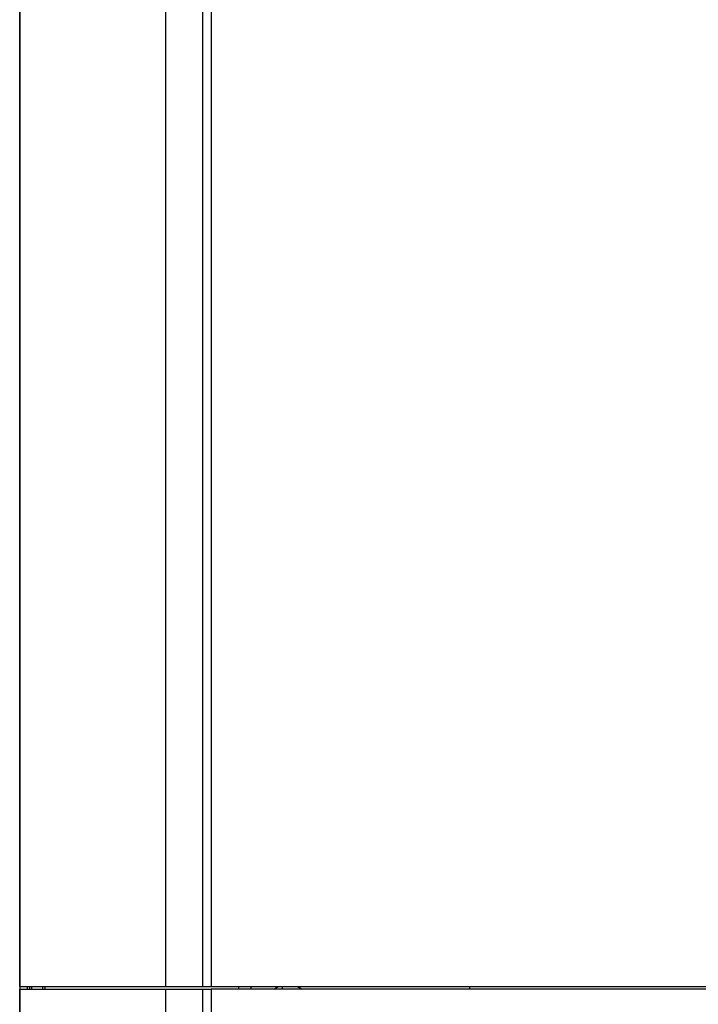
# Model space of a CAD drawing. Header units: millimetres. Extents: x 0 to 423, y 0 to 297.
# Tile 8 of 34: x 98 to 125, y 150 to 189. Entities that reach past the tile are written whole.
import ezdxf

# ---------------------------------------------------------------- set-up
doc = ezdxf.new("R2010")
doc.units = ezdxf.units.MM
doc.layers.add('实线', color=2, linetype='Continuous', lineweight=25)

msp = doc.modelspace()

# ---------------------------------------------------------------- linework, layer by layer
at = {"layer": '实线', "color": 2, "linetype": 'Continuous', "lineweight": 25, "true_color": 0xffff00}
for p, q in [((103.5106, 193.7467), (103.5106, 150.4134)), ((105.0069, 150.4134), (105.0069, 193.7467)), ((105.3402, 193.3156), (105.3402, 150.4134)), ((97.6736, 191.747), (97.6736, 150.4134)), ((97.6736, 191.7467), (97.6736, 101.0801)), ((97.6782, 150.4134), (97.6782, 191.7423)), ((97.6782, 101.0836), (97.6782, 150.3134)), ((97.9737, 150.4134), (97.9737, 150.3134)), ((98.0736, 150.3134), (98.0736, 150.4134)), ((98.1402, 150.4134), (98.1402, 150.3134)), ((98.5837, 150.4134), (98.5837, 150.3134)), ((98.6736, 150.4134), (98.6736, 150.3134)), ((103.5106, 150.4134), (105.0069, 150.4134)), ((103.5106, 150.3134), (105.0069, 150.3134)), ((103.5106, 150.3134), (103.5106, 99.0801)), ((105.0069, 150.4134), (105.3402, 150.4134)), ((105.0069, 150.3134), (105.3402, 150.3134)), ((105.0069, 99.0801), (105.0069, 150.3134)), ((105.3402, 150.4134), (146.6736, 150.4134)), ((105.3402, 150.3134), (105.3402, 99.5111)), ((146.6736, 150.3134), (105.3402, 150.3134)), ((106.4236, 150.4134), (106.4236, 150.3134)), ((106.9236, 150.4134), (106.9236, 150.3134)), ((108.1736, 150.4134), (108.1736, 150.3134)), ((115.6736, 150.4134), (115.6736, 150.3134))]:
    msp.add_line(p, q, dxfattribs=at)
at = {"layer": '实线', "color": 2, "linetype": 'Continuous', "lineweight": 25, "true_color": 0xffff00, "flags": 128}
for points in [[(107.8531, 150.3134), (107.906, 150.3461), (108.0468, 150.4134)], [(108.7651, 150.4134), (108.906, 150.3461), (108.9588, 150.3134)]]:
    msp.add_lwpolyline(points, dxfattribs=at)
at = {"layer": '实线', "color": 2, "linetype": 'Continuous', "lineweight": 25, "true_color": 0xffff00}
for points, knots in [([(97.6782, 150.4134), (97.6809, 150.4134), (97.7723, 150.4134), (97.9121, 150.4134), (98.1305, 150.4134), (98.288, 150.4134), (98.6311, 150.4134), (98.8158, 150.4134), (99.2125, 150.4134), (99.4245, 150.4134), (99.7669, 150.4134), (99.8851, 150.4134), (100.1324, 150.4134), (100.3907, 150.4134), (100.8237, 150.4134), (101.4724, 150.4134), (102.3834, 150.4134), (103.1356, 150.4134), (103.5106, 150.4134)], [0, 0, 0, 0, 0.0625, 0.125, 0.125, 0.25, 0.25, 0.375, 0.375, 0.5, 0.5, 0.5625, 0.5625, 0.625, 0.6875, 0.75, 0.875, 1, 1, 1, 1]), ([(97.6782, 150.3134), (97.6787, 150.3134), (97.6796, 150.3134), (97.6839, 150.3134), (97.6903, 150.3134), (97.6991, 150.3134), (97.7145, 150.3134), (97.7416, 150.3134), (97.7933, 150.3134), (97.8738, 150.3134), (98.0148, 150.3134), (98.2085, 150.3134), (98.5427, 150.3134), (99.0044, 150.3134), (99.5452, 150.3134), (100.0123, 150.3134), (100.4004, 150.3134), (100.8235, 150.3134), (101.3097, 150.3134), (101.8364, 150.3134), (102.2911, 150.3134), (102.6633, 150.3134), (102.9348, 150.3134), (103.2202, 150.3134), (103.4078, 150.3134), (103.5106, 150.3134)], [0, 0, 0, 0, 0.0059047, 0.0119722, 0.0182123, 0.0246339, 0.0312454, 0.0459156, 0.0625899, 0.0910782, 0.1253116, 0.1873622, 0.2497474, 0.3776824, 0.4992844, 0.5665764, 0.6246899, 0.6873078, 0.7499538, 0.8125561, 0.8750969, 0.9048968, 0.9375126, 0.9657487, 1, 1, 1, 1])]:
    msp.add_open_spline(points, degree=3, knots=knots, dxfattribs=at)

doc.saveas('drawing.dxf')
